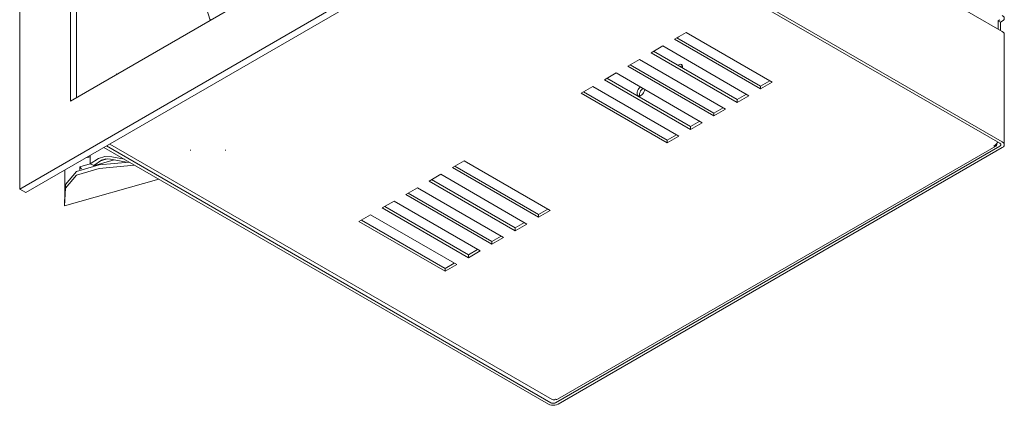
# Model space of a CAD drawing. Header units: millimetres. Extents: x -6729 to -5164, y -1261 to 6775.
# Tile 1 of 8: x -5868 to -5642, y -1261 to -1173. Entities that reach past the tile are written whole.
import ezdxf

# ---------------------------------------------------------------- set-up
doc = ezdxf.new("R2010")
doc.units = ezdxf.units.MM
doc.layers.add('E-LITE-EQPM', color=7, linetype='Continuous', lineweight=20)

# ---------------------------------------------------------------- blocks, each defined once
blk = doc.blocks.new('034008501 - 034008501 COLIN-1 White downlight LED 18_25W 2700K 20_ 2100_2775 lm-614297-00 Isometrico PDF')
at = {"layer": 'E-LITE-EQPM', "color": 251, "lineweight": 9, "true_color": 0x636466}
for p, q in [((-7026.49, -1070.44), (-7026.49, -1211.7)), ((-7014.82, -1191.49), (-7014.82, -1077.18)), ((-7013.41, -1077.99), (-7013.41, -1190.67)), ((-6800.59, -1175.52), (-6895.68, -1120.62)), ((-6914.94, -1133.82), (-7014.82, -1191.49)), ((-7026.49, -1211.7), (-6904.16, -1141.07)), ((-6902.74, -1141.89), (-7025.07, -1212.51)), ((-6903.32, -1142.21), (-6801.15, -1201.2)), ((-6800.59, -1200.87), (-6902.74, -1141.89)), ((-6801.55, -1173.03), (-6801.15, -1172.8)), ((-6801.55, -1174.97), (-6801.55, -1173.03)), ((-6801.55, -1173.03), (-6800.98, -1173.35)), ((-6800.59, -1173.13), (-6800.98, -1173.35)), ((-6800.98, -1173.35), (-6800.98, -1175.29)), ((-6875.95, -1177.28), (-6873.26, -1175.73)), ((-6875.38, -1176.95), (-6856.15, -1188.06)), ((-6873.26, -1175.73), (-6853.46, -1187.16)), ((-6800.13, -1201.51), (-6800.13, -1176.16)), ((-6881.32, -1180.38), (-6878.63, -1178.83)), ((-6878.63, -1178.83), (-6858.83, -1190.26)), ((-6856.15, -1188.71), (-6875.95, -1177.28)), ((-6861.52, -1191.81), (-6881.32, -1180.38)), ((-6880.75, -1180.06), (-6861.52, -1191.16)), ((-6886.69, -1183.49), (-6884.01, -1181.93)), ((-6866.89, -1194.92), (-6886.69, -1183.49)), ((-6886.13, -1183.16), (-6866.89, -1194.26)), ((-6884.01, -1181.93), (-6864.21, -1193.37)), ((-6874.09, -1183.68), (-6874.11, -1183.89)), ((-7004.21, -1185.36), (-7004.21, -1185.2)), ((-7004.21, -1185.2), (-7004.07, -1185.28)), ((-6892.07, -1186.59), (-6889.38, -1185.04)), ((-6889.38, -1185.04), (-6869.58, -1196.47)), ((-6897.44, -1189.69), (-6894.75, -1188.14)), ((-6894.75, -1188.14), (-6874.96, -1199.57)), ((-6872.27, -1198.02), (-6892.07, -1186.59)), ((-6891.5, -1186.26), (-6872.27, -1197.37)), ((-6856.15, -1188.06), (-6854.03, -1186.83)), ((-6853.46, -1187.16), (-6856.15, -1188.71)), ((-6856.15, -1188.71), (-6856.15, -1188.06)), ((-6877.64, -1201.12), (-6897.44, -1189.69)), ((-6896.88, -1189.36), (-6877.64, -1200.47)), ((-6883.99, -1190.05), (-6883.96, -1190.29)), ((-6861.52, -1191.16), (-6859.4, -1189.94)), ((-6858.83, -1190.26), (-6861.52, -1191.81)), ((-6861.52, -1191.81), (-6861.52, -1191.16)), ((-6866.89, -1194.26), (-6864.77, -1193.04)), ((-6864.21, -1193.37), (-6866.89, -1194.92)), ((-6866.89, -1194.92), (-6866.89, -1194.26)), ((-6872.27, -1197.37), (-6870.15, -1196.14)), ((-6869.58, -1196.47), (-6872.27, -1198.02)), ((-6872.27, -1198.02), (-6872.27, -1197.37)), ((-6877.64, -1200.47), (-6875.52, -1199.24)), ((-6874.96, -1199.57), (-6877.64, -1201.12)), ((-6904.38, -1260.8), (-7006.54, -1201.81)), ((-7005.78, -1201.37), (-6904.08, -1260.09)), ((-6801.15, -1201.83), (-6903.29, -1260.8)), ((-6902.84, -1260.01), (-6802.07, -1201.83)), ((-6877.64, -1201.12), (-6877.64, -1200.47)), ((-6801.84, -1201.32), (-6801.84, -1201.18)), ((-7010.27, -1205.9), (-7010.27, -1203.97)), ((-7007.11, -1202.14), (-6904.95, -1261.12)), ((-6987.19, -1202.73), (-6987.19, -1202.84)), ((-6979.18, -1202.84), (-6979.18, -1202.73)), ((-6902.73, -1261.12), (-6800.59, -1202.15)), ((-7012.68, -1206.58), (-7010.27, -1205.9)), ((-7011.3, -1204.56), (-7010.27, -1204.27)), ((-7008.37, -1204.67), (-7010.27, -1205.9)), ((-7010.27, -1205.9), (-7009.47, -1206.31)), ((-7004.77, -1204.99), (-7009.54, -1206.34)), ((-7009.47, -1206.31), (-7007.65, -1205.07)), ((-7008.24, -1206.15), (-7001.29, -1205.5)), ((-7008.24, -1206.96), (-7000.08, -1206.2)), ((-7007.87, -1205.22), (-7006.35, -1204.79)), ((-7005.61, -1204.82), (-7001.95, -1205.56)), ((-7005.28, -1204.28), (-7002.41, -1204.86)), ((-6927, -1206.76), (-6924.31, -1205.2)), ((-6926.43, -1206.43), (-6907.2, -1217.53)), ((-6924.31, -1205.2), (-6904.51, -1216.64)), ((-7016.14, -1207.35), (-7016.14, -1214.09)), ((-7012.68, -1207.3), (-7012.68, -1206.58)), ((-7012.68, -1206.58), (-7012.24, -1207.1)), ((-6932.37, -1209.86), (-6929.69, -1208.31)), ((-6929.69, -1208.31), (-6909.89, -1219.74)), ((-6907.2, -1218.19), (-6927, -1206.76)), ((-6994.47, -1209.44), (-7016.17, -1215.56)), ((-7015.96, -1210.7), (-7015.96, -1211.51)), ((-6912.57, -1221.29), (-6932.37, -1209.86)), ((-6931.81, -1209.53), (-6912.57, -1220.64)), ((-7025.07, -1212.51), (-7026.49, -1211.7)), ((-7016.17, -1215.56), (-7015.96, -1211.51)), ((-6937.75, -1212.96), (-6935.06, -1211.41)), ((-6917.95, -1224.39), (-6937.75, -1212.96)), ((-6937.18, -1212.63), (-6917.95, -1223.74)), ((-6935.06, -1211.41), (-6915.26, -1222.84)), ((-7016.17, -1215.56), (-7016.17, -1214.09)), ((-6943.12, -1216.06), (-6940.43, -1214.51)), ((-6940.43, -1214.51), (-6920.63, -1225.94)), ((-6948.49, -1219.17), (-6945.81, -1217.62)), ((-6945.81, -1217.62), (-6926.01, -1229.05)), ((-6923.32, -1227.49), (-6943.12, -1216.06)), ((-6942.56, -1215.74), (-6923.32, -1226.84)), ((-6907.2, -1217.53), (-6905.08, -1216.31)), ((-6904.51, -1216.64), (-6907.2, -1218.19)), ((-6907.2, -1218.19), (-6907.2, -1217.53)), ((-6928.7, -1230.6), (-6948.49, -1219.17)), ((-6947.93, -1218.84), (-6928.7, -1229.94)), ((-6912.57, -1220.64), (-6910.45, -1219.41)), ((-6909.89, -1219.74), (-6912.57, -1221.29)), ((-6912.57, -1221.29), (-6912.57, -1220.64)), ((-6917.95, -1223.74), (-6915.83, -1222.51)), ((-6915.26, -1222.84), (-6917.95, -1224.39)), ((-6917.95, -1224.39), (-6917.95, -1223.74)), ((-6923.32, -1226.84), (-6921.2, -1225.62)), ((-6920.63, -1225.94), (-6923.32, -1227.49)), ((-6923.32, -1227.49), (-6923.32, -1226.84)), ((-6928.7, -1229.94), (-6926.57, -1228.72)), ((-6926.01, -1229.05), (-6928.7, -1230.6)), ((-6928.7, -1230.6), (-6928.7, -1229.94))]:
    blk.add_line(p, q, dxfattribs=at)
for points in [[(-6982.65, -1172.91, 0), (-6982.74, -1172.64, 0), (-6983.86, -1169.24, 0)], [(-6800.59, -1171.85, 0), (-6800.34, -1172.03, 0), (-6800.18, -1172.25, 0), (-6800.13, -1172.49, 0), (-6800.18, -1172.72, 0), (-6800.34, -1172.94, 0), (-6800.59, -1173.13, 0)], [(-6875.12, -1176.81, 0), (-6875.15, -1176.87, 0), (-6875.25, -1177.03, 0)], [(-6800.13, -1176.16, 0), (-6800.18, -1175.93, 0), (-6800.34, -1175.71, 0), (-6800.59, -1175.52, 0)], [(-6875.15, -1183.28, 0), (-6874.98, -1183.17, 0), (-6874.75, -1183.07, 0), (-6874.54, -1183.05, 0), (-6874.35, -1183.1, 0), (-6874.21, -1183.23, 0), (-6874.12, -1183.43, 0), (-6874.09, -1183.68, 0)], [(-6874.12, -1183.38, 0), (-6874.19, -1183.39, 0), (-6874.42, -1183.49, 0), (-6874.59, -1183.61, 0)], [(-6884.55, -1189.72, 0), (-6884.52, -1189.44, 0), (-6884.44, -1189.15, 0), (-6884.3, -1188.85, 0), (-6884.11, -1188.59, 0), (-6883.9, -1188.36, 0), (-6883.78, -1188.26, 0)], [(-6882.8, -1188.83, 0), (-6882.82, -1188.99, 0), (-6882.91, -1189.28, 0), (-6883.05, -1189.57, 0), (-6883.23, -1189.84, 0), (-6883.45, -1190.06, 0), (-6883.67, -1190.23, 0), (-6883.9, -1190.33, 0), (-6884.11, -1190.35, 0), (-6884.3, -1190.29, 0), (-6884.44, -1190.16, 0), (-6884.52, -1189.97, 0), (-6884.55, -1189.72, 0)], [(-6883.21, -1188.59, 0), (-6883.34, -1188.69, 0), (-6883.55, -1188.91, 0), (-6883.73, -1189.18, 0), (-6883.87, -1189.47, 0), (-6883.96, -1189.77, 0), (-6883.99, -1190.05, 0)], [(-6801.66, -1200.9, 0), (-6801.71, -1200.99, 0), (-6801.94, -1201.33, 0), (-6802.22, -1201.62, 0), (-6802.51, -1201.83, 0)], [(-6802.51, -1201.83, 0), (-6802.41, -1201.86, 0), (-6802.23, -1201.88, 0), (-6802.07, -1201.83, 0), (-6801.94, -1201.71, 0), (-6801.86, -1201.54, 0), (-6801.84, -1201.32, 0)], [(-6801.15, -1201.2, 0), (-6801.03, -1201.29, 0), (-6800.95, -1201.4, 0), (-6800.93, -1201.51, 0), (-6800.95, -1201.63, 0), (-6801.03, -1201.73, 0), (-6801.15, -1201.83, 0)], [(-6800.59, -1202.15, 0), (-6800.34, -1201.97, 0), (-6800.18, -1201.75, 0), (-6800.13, -1201.51, 0), (-6800.18, -1201.28, 0), (-6800.34, -1201.06, 0), (-6800.59, -1200.87, 0)], [(-7005.28, -1204.28, 0), (-7006.92, -1204.22, 0), (-7008.37, -1204.67, 0)], [(-7015.96, -1210.7, 0), (-7013.44, -1207.66, 0), (-7008.24, -1206.15, 0)], [(-7007.65, -1205.07, 0), (-7006.69, -1204.78, 0), (-7005.61, -1204.82, 0)], [(-7015.96, -1211.51, 0), (-7013.44, -1208.48, 0), (-7008.24, -1206.96, 0)], [(-6903.29, -1260.8, 0), (-6903.45, -1260.87, 0), (-6903.64, -1260.91, 0), (-6903.84, -1260.93, 0), (-6904.04, -1260.91, 0), (-6904.22, -1260.87, 0), (-6904.38, -1260.8, 0)], [(-6903.28, -1260.01, 0), (-6903.57, -1260.14, 0), (-6903.84, -1260.17, 0), (-6904.08, -1260.09, 0)], [(-6902.84, -1260.01, 0), (-6903, -1260.06, 0), (-6903.18, -1260.04, 0), (-6903.28, -1260.01, 0)], [(-6904.95, -1261.12, 0), (-6904.62, -1261.27, 0), (-6904.24, -1261.36, 0), (-6903.84, -1261.39, 0), (-6903.43, -1261.36, 0), (-6903.05, -1261.27, 0), (-6902.73, -1261.12, 0)]]:
    blk.add_polyline3d(points, dxfattribs=at)

msp = doc.modelspace()

# ---------------------------------------------------------------- block references
at = {"layer": 'E-LITE-EQPM', "color": 253, "lineweight": 9, "true_color": 0xaaaaaa}
msp.add_blockref('034008501 - 034008501 COLIN-1 White downlight LED 18_25W 2700K 20_ 2100_2775 lm-614297-00 Isometrico PDF', (1158.49, 0), dxfattribs=at)

doc.saveas('drawing.dxf')
